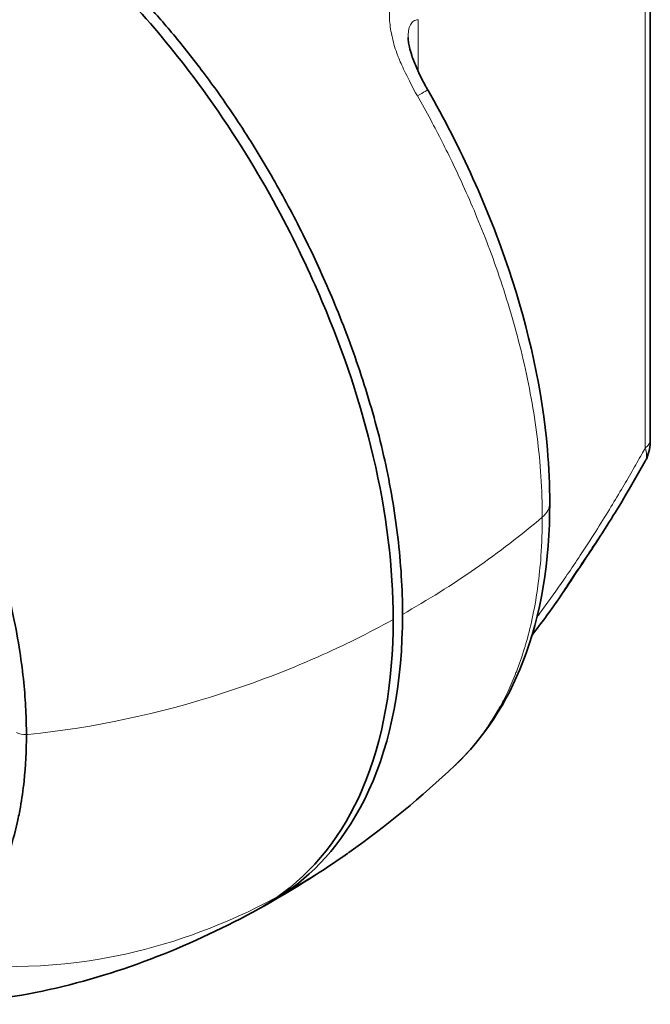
# Model space of a CAD drawing. Header units: millimetres. Extents: x 5 to 415, y 5 to 292.
# Tile 147 of 199: x 327 to 334, y 234 to 246. Entities that reach past the tile are written whole.
import ezdxf

# ---------------------------------------------------------------- set-up
doc = ezdxf.new("R2010")
doc.units = ezdxf.units.MM
doc.layers.add('Sichtbar (ISO)', color=7, linetype='Continuous', lineweight=35)
doc.layers.add('Sichtbar schmal (ISO)', color=7, linetype='Continuous', lineweight=18)

msp = doc.modelspace()

# ---------------------------------------------------------------- linework, layer by layer
at = {"layer": 'Sichtbar (ISO)'}
for p, q in [((334.15069672, 240.64449558), (334.15069672, 245.71867614)), ((331.35208398, 245.29485838), (331.35208398, 245.29491322))]:
    msp.add_line(p, q, dxfattribs=at)
msp.add_ellipse((328.02716855, 242.8099485), major_axis=(3.09215066, 7.89315618), ratio=0.7724956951, start_param=4.007117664, end_param=4.0076515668, dxfattribs=at)
for points, knots in [([(324.75701338, 248.19869781), (326.08259944, 247.43339907), (326.89751104, 246.87226814), (328.15372403, 245.76084817), (328.65562649, 245.14863405), (329.66725682, 243.73196456), (330.08863656, 242.8816662), (330.61124712, 241.6509127), (330.81129148, 241.04782768), (331.104282, 239.79601978), (331.18001672, 239.16372987), (331.17998252, 238.5683601)], [-1.7656024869, -1.7656024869, -1.7656024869, -1.7656024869, -1.5089872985, -1.5089872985, -1.2502302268, -1.2502302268, -0.832950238, -0.832950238, -0.4375244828, -0.4375244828, -0.0000027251, -0.0000027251, -0.0000027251, -0.0000027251]), ([(324.86321487, 248.26182823), (325.1795225, 248.07919861), (325.46515529, 247.90912461), (325.72584476, 247.74828321), (326.00825834, 247.57403835), (326.26139816, 247.41062896), (326.49229822, 247.25368961), (326.70543673, 247.10882252), (326.89962538, 246.96946837), (327.08021893, 246.83173915), (327.27586195, 246.68253249), (327.45554962, 246.53523289), (327.6226066, 246.38775285), (327.6966257, 246.32240784), (327.76816518, 246.25702742), (327.83746751, 246.19156038), (327.91254504, 246.12063775), (327.98499703, 246.04961348), (328.05479409, 245.97883019), (328.12459114, 245.9080469), (328.19173325, 245.83750459), (328.25572212, 245.76839695), (328.3250434, 245.69353034), (328.390664, 245.62034748), (328.45542195, 245.54629385), (328.51060033, 245.4831949), (328.5651524, 245.41946374), (328.61923474, 245.35480873), (328.67782395, 245.28476581), (328.73586188, 245.21363866), (328.79305558, 245.14177464), (328.85024928, 245.06991062), (328.90659876, 244.99730974), (328.96225469, 244.92376387), (329.02254861, 244.84408916), (329.08202857, 244.7633054), (329.14058233, 244.68154408), (329.2066026, 244.58935691), (329.27144541, 244.49592699), (329.33514029, 244.40119712), (329.40414308, 244.29857309), (329.47179866, 244.19442344), (329.53796955, 244.08895024), (329.66522126, 243.88611718), (329.78698225, 243.67838936), (329.90346915, 243.46617632), (330.01995604, 243.25396328), (330.13116883, 243.03726502), (330.23805595, 242.81319449), (330.29149952, 242.70115922), (330.34386166, 242.58728088), (330.39481746, 242.47184329), (330.44577326, 242.35640569), (330.49532272, 242.23940882), (330.54325534, 242.12100452), (330.59846515, 241.98462391), (330.65152992, 241.84637607), (330.70210834, 241.70652519), (330.75268675, 241.56667431), (330.80077882, 241.4252204), (330.84606303, 241.28242536), (330.89134725, 241.13963033), (330.93382361, 240.99549418), (330.97318675, 240.85017547), (331.01254989, 240.70485677), (331.04879981, 240.55835552), (331.08157074, 240.41108402), (331.14711261, 240.11654101), (331.19873857, 239.81891699), (331.23387885, 239.52077739), (331.26901913, 239.22263771), (331.28767373, 238.92398245), (331.28767469, 238.6285082)], [0, 0, 0, 0, 0.050702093, 0.050702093, 0.050702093, 0.1056293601, 0.1056293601, 0.1056293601, 0.1563314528, 0.1563314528, 0.1563314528, 0.2112587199, 0.2112587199, 0.2112587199, 0.2355957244, 0.2355957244, 0.2355957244, 0.2619608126, 0.2619608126, 0.2619608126, 0.2883259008, 0.2883259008, 0.2883259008, 0.3168880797, 0.3168880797, 0.3168880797, 0.3412250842, 0.3412250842, 0.3412250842, 0.3675901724, 0.3675901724, 0.3675901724, 0.3939552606, 0.3939552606, 0.3939552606, 0.4225174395, 0.4225174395, 0.4225174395, 0.4547217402, 0.4547217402, 0.4547217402, 0.4896097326, 0.4896097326, 0.4896097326, 0.5567020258, 0.5567020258, 0.5567020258, 0.6237943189, 0.6237943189, 0.6237943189, 0.6573404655, 0.6573404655, 0.6573404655, 0.6908866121, 0.6908866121, 0.6908866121, 0.7295257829, 0.7295257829, 0.7295257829, 0.7681649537, 0.7681649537, 0.7681649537, 0.8068041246, 0.8068041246, 0.8068041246, 0.8454432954, 0.8454432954, 0.8454432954, 0.922721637, 0.922721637, 0.922721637, 1, 1, 1, 1]), ([(331.35208398, 245.29485838), (331.35208312, 245.28349615), (331.3529854, 245.26788292), (331.35767513, 245.23077947), (331.36163419, 245.20873124), (331.37398152, 245.15481765), (331.38345921, 245.12163517), (331.4105314, 245.04018598), (331.4299991, 244.99066483), (331.48323569, 244.86968527), (331.51980191, 244.7974901), (331.56548126, 244.71519), (331.57224599, 244.70318652), (331.57908183, 244.69122703)], [0, 0, 0, 0, 0.01661060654, 0.01661060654, 0.03424777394, 0.03424777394, 0.05757530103, 0.05757530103, 0.09054960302, 0.09054960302, 0.13877185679, 0.13877185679, 0.14703722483, 0.14703722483, 0.14703722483, 0.14703722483]), ([(321.48657693, 245.19284242), (321.55366413, 245.15412154), (321.6952679, 245.07215656), (321.91944721, 244.93987556), (322.17139555, 244.78860922), (322.45524866, 244.61386076), (322.76597895, 244.41601695), (323.08515215, 244.20326461), (323.39189237, 243.98645823), (323.67327733, 243.77305882), (323.92700732, 243.56438545), (324.15296343, 243.36135933), (324.35424478, 243.16379456), (324.54081442, 242.9653345), (324.72718072, 242.75370859), (324.92484073, 242.5148163), (325.13610491, 242.23961205), (325.35914486, 241.92363302), (325.590819, 241.56279177), (325.82773612, 241.15306077), (326.06693736, 240.69032486), (326.30053009, 240.17551171), (326.5089574, 239.6336562), (326.67441494, 239.10573082), (326.79155257, 238.62860087), (326.86783814, 238.21200535), (326.91352206, 237.84945796), (326.93699251, 237.53013648), (326.94170757, 237.33219375), (326.94174028, 237.23849009)], [0, 0, 0, 0, 0.0259886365, 0.0546636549, 0.0869005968, 0.1235145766, 0.1645598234, 0.2071893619, 0.2471304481, 0.2835353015, 0.3167115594, 0.3465832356, 0.3732168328, 0.3981151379, 0.42395216, 0.452571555, 0.4843776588, 0.5194403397, 0.5580721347, 0.600632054, 0.6475793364, 0.6994957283, 0.7551836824, 0.8084358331, 0.8561331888, 0.8980961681, 0.9353430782, 0.9689520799, 1, 1, 1, 1]), ([(331.57908183, 244.69122703), (331.9593659, 244.02580454), (332.28054209, 243.31597851), (332.75101132, 241.91266603), (332.90435084, 241.20122198), (332.97992013, 240.3249075), (332.98894018, 240.11759921), (332.98894095, 239.91497843)], [0, 0, 0, 0, 0.4598615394, 0.4598615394, 0.9193360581, 0.9193360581, 1.0646922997, 1.0646922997, 1.0646922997, 1.0646922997]), ([(334.15069672, 240.64449543), (334.15069659, 240.57117618), (334.13853715, 240.4978816), (334.10374263, 240.41989192), (334.09800806, 240.40845881), (334.09170735, 240.39729549)], [0, 0, 0, 0, 0.048060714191, 0.048060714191, 0.056480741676, 0.056480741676, 0.056480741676, 0.056480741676]), ([(332.98894095, 239.91497741), (332.98893942, 239.24715187), (332.88750861, 238.61677761), (332.49628213, 237.6086808), (332.22633595, 237.19759667), (331.89092114, 236.88050086)], [0, 0, 0, 0, 0.47908481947, 0.47908481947, 0.89919889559, 0.89919889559, 0.89919889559, 0.89919889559]), ([(333.845208, 239.97103742), (333.71690863, 239.75486982), (333.58212302, 239.54398559), (333.37479534, 239.23003841), (333.30490917, 239.12561765), (333.16351927, 238.91478271), (333.09247978, 238.80574149), (333.01667012, 238.70080577)], [0, 0, 0, 0, 0.15452470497, 0.15452470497, 0.2318333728, 0.2318333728, 0.30967970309, 0.30967970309, 0.30967970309, 0.30967970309]), ([(331.28767454, 238.62850829), (331.2876771, 237.85186028), (331.15880327, 237.16559725), (330.64151822, 236.02993634), (330.29188049, 235.66301799), (329.96110135, 235.428777)], [-0.84035607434, -0.84035607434, -0.84035607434, -0.84035607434, -0.42002226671, -0.42002226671, -0.00000144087, -0.00000144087, -0.00000144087, -0.00000144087]), ([(329.83494689, 235.35647413), (330.25757578, 235.65069644), (330.59890335, 236.07881834), (331.06290545, 237.17188427), (331.18015961, 237.83156499), (331.1799825, 238.56836011)], [0.0000159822, 0.0000159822, 0.0000159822, 0.0000159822, 0.5338697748, 0.5338697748, 1.0738880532, 1.0738880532, 1.0738880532, 1.0738880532]), ([(326.94174028, 237.23849009), (326.9419244, 237.0533733), (326.93294861, 236.87337488), (326.91467508, 236.69992764), (326.90391136, 236.59776151), (326.88993448, 236.49787021), (326.87270547, 236.40055583), (326.8626746, 236.3438986), (326.85154142, 236.2881148), (326.83932127, 236.23325205), (326.80969978, 236.10026548), (326.77364747, 235.97267505), (326.73134614, 235.85109123), (326.71023354, 235.79040874), (326.68756993, 235.73121941), (326.66337873, 235.67361178), (326.6420561, 235.62283521), (326.6195467, 235.57328746), (326.59588887, 235.5249937), (326.54237637, 235.41575632), (326.4829612, 235.31294738), (326.41812701, 235.21682303), (326.34580806, 235.10960164), (326.26674774, 235.010694), (326.18149309, 234.92037332), (326.08326152, 234.81630462), (325.97680559, 234.72364235), (325.86291921, 234.64297928)], [0, 0, 0, 0, 0.15731166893, 0.15731166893, 0.15731166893, 0.24997341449, 0.24997341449, 0.24997341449, 0.30392183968, 0.30392183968, 0.30392183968, 0.43469211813, 0.43469211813, 0.43469211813, 0.49995956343, 0.49995956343, 0.49995956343, 0.55748765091, 0.55748765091, 0.55748765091, 0.68761248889, 0.68761248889, 0.68761248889, 0.83275954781, 0.83275954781, 0.83275954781, 0.99999995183, 0.99999995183, 0.99999995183, 0.99999995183]), ([(329.55787393, 235.18677995), (328.79763997, 234.77709057), (327.97277907, 234.45191964), (326.7046655, 234.18634173), (326.27165006, 234.13482673), (325.51681584, 234.12193697), (325.19381097, 234.14114271), (324.55384394, 234.23109139), (324.23111047, 234.30432018), (323.91402266, 234.39916492)], [0, 0, 0, 0, 0.5205731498, 0.5205731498, 0.7807574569, 0.7807574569, 0.974899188, 0.974899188, 1.173916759, 1.173916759, 1.173916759, 1.173916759])]:
    msp.add_open_spline(points, degree=3, knots=knots, dxfattribs=at)
for points in [[(334.09170702, 240.39729568), (334.01100484, 240.25429786), (333.92901371, 240.11226397), (333.84554437, 239.97160418)], [(333.84521489, 239.97103055), (333.84532686, 239.97121939), (333.84543892, 239.97140838), (333.84555105, 239.97159752)], [(333.01667013, 238.70080576), (332.94040446, 238.59522652), (332.86301993, 238.49110997), (332.7846085, 238.38861993)], [(331.89110565, 236.8806824), (331.50914119, 236.51958058), (331.10092427, 236.18280312), (330.66887926, 235.87684678)], [(330.65085175, 235.86411638), (330.3714792, 235.6672485), (330.06156643, 235.47365653), (329.74590836, 235.29114033)], [(329.83494844, 235.35647715), (329.74378307, 235.29301149), (329.65049093, 235.23660215), (329.55793793, 235.1866666)], [(329.96109963, 235.42877977), (329.86416746, 235.36026974), (329.75688198, 235.29403608), (329.641262, 235.23253902)]]:
    msp.add_open_spline(points, degree=3, dxfattribs=at)
at = {"layer": 'Sichtbar schmal (ISO)'}
for p, q in [((334.09220783, 240.55171718), (334.09220725, 245.62589772)), ((331.46905822, 245.50143679), (331.46905822, 244.90293151)), ((333.95133904, 240.30282779), (333.95143595, 240.30288099))]:
    msp.add_line(p, q, dxfattribs=at)
for centre, major_axis, ratio, start_param, end_param in [((331.14497166, 244.44313762), (0.43411018, 0.24808941), 0.0062143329, 5.5181360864, 6.2831857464), ((333.90069672, 240.64449558), (0.25, 0), 0.5773502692, 5.585053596, 6.2831853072), ((332.48894095, 239.91497749), (0.5, 0.00000046), 0.5773505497, 5.6880401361, 6.2831869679), ((328.02142472, 242.75992856), (7.08710405, 2.83632666), 0.674555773, 4.9098222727, 5.1761876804), ((326.93315665, 237.32545623), (0.15, 0.00001184), 0.5772823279, 3.9268933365, 4.7699751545), ((327.62337208, 245.06103123), (8.26549238, 4.36550084), 0.7928975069, 4.2397037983, 4.2416455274), ((328.02716855, 242.8099485), (3.09215066, 7.89315618), 0.7724956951, 3.8977145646, 4.007117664), ((327.91660484, 243.34610009), (2.740684, 8.53033121), 0.766299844, 3.5626643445, 3.8095068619), ((327.91477397, 245.32769926), (-2.22867096, -10.65077144), 0.7076965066, 0.0234192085, 0.3094192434)]:
    msp.add_ellipse(centre, major_axis=major_axis, ratio=ratio, start_param=start_param, end_param=end_param, dxfattribs=at)
for points, knots in [([(331.17120118, 245.29125367), (331.16885756, 245.30085397), (331.16662518, 245.31039262), (331.16450496, 245.31986568), (331.14951762, 245.38682845), (331.14031768, 245.45032271), (331.13709127, 245.50836886), (331.1366101, 245.51702553), (331.13625798, 245.5255651), (331.13603081, 245.53398012), (331.13472873, 245.58221459), (331.13779707, 245.62627271), (331.14509129, 245.66671117), (331.1488097, 245.68732565), (331.15364255, 245.70700427), (331.15957286, 245.7257798), (331.16676637, 245.74855468), (331.1755041, 245.77006403), (331.18586696, 245.7900795), (331.20080581, 245.81893332), (331.21911119, 245.84470042), (331.24045781, 245.86702394), (331.2464059, 245.87324424), (331.25258943, 245.87920404), (331.25900048, 245.88489019), (331.29155782, 245.91376625), (331.32999861, 245.93561526), (331.37179599, 245.95074744)], [0, 0, 0, 0, 0.0274033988, 0.0274033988, 0.0274033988, 0.2211114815, 0.2211114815, 0.2211114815, 0.25, 0.25, 0.25, 0.4155877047, 0.4155877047, 0.4155877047, 0.5, 0.5, 0.5, 0.6023928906, 0.6023928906, 0.6023928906, 0.75, 0.75, 0.75, 0.7911297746, 0.7911297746, 0.7911297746, 1, 1, 1, 1]), ([(331.35208398, 245.29491322), (331.35208852, 245.32339641), (331.3559983, 245.37881042), (331.37619089, 245.44509481), (331.41365512, 245.49023474), (331.44884191, 245.50094965), (331.46905818, 245.50143664)], [0.59007341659, 0.59007341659, 0.59007341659, 0.59007341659, 0.68342881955, 0.78497119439, 0.88683841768, 0.99999991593, 0.99999991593, 0.99999991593, 0.99999991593]), ([(331.45918402, 244.62022813), (331.40531681, 244.71737815), (331.36026541, 244.80821562), (331.322843, 244.885045), (331.29203932, 244.94828593), (331.2665009, 245.00208338), (331.244395, 245.05610112), (331.23964515, 245.06770781), (331.2350522, 245.0793226), (331.23059566, 245.0910379), (331.20539831, 245.15727643), (331.18446514, 245.22670656), (331.17120161, 245.291254)], [0, 0, 0, 0, 0.3333333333, 0.3333333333, 0.3333333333, 0.6077115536, 0.6077115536, 0.6077115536, 0.6666666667, 0.6666666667, 0.6666666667, 1, 1, 1, 1]), ([(332.9029747, 239.75313833), (332.90297409, 239.90752798), (332.89281672, 240.21190522), (332.84853069, 240.67208036), (332.77938549, 241.12167202), (332.68751924, 241.56469641), (332.57499355, 242.00097594), (332.44479406, 242.42636056), (332.30250909, 242.83092576), (332.15614554, 243.20249416), (332.01335362, 243.5331863), (331.87810858, 243.82397538), (331.74684166, 244.08951066), (331.60935571, 244.35220714), (331.51174571, 244.52825542), (331.45918464, 244.62022707)], [0, 0, 0, 0, 0.1035594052, 0.2000649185, 0.2927751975, 0.3826238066, 0.4702822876, 0.5558530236, 0.6376222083, 0.7125321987, 0.779062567, 0.837383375, 0.8897202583, 0.9420460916, 1, 1, 1, 1]), ([(334.09220783, 240.55171718), (334.0785899, 240.52731972), (334.06496796, 240.50300437), (334.05134065, 240.47877424), (334.01443588, 240.41315542), (333.97749138, 240.34816165), (333.94050105, 240.28384901), (333.89942938, 240.21244043), (333.85830128, 240.14187174), (333.81713067, 240.07221305), (333.77102329, 239.99420156), (333.72486272, 239.91733162), (333.6786947, 239.84168876), (333.62603148, 239.755404), (333.5733585, 239.67071637), (333.52076194, 239.58774249), (333.45924006, 239.49068845), (333.39782532, 239.3959785), (333.33679072, 239.3036719), (333.31191459, 239.2660501), (333.28710131, 239.22882741), (333.26235986, 239.19201357), (333.21539318, 239.12212988), (333.16862127, 239.05379463), (333.12186986, 238.98674136), (333.0391779, 238.8681403), (332.95655742, 238.7535414), (332.87306549, 238.64150268), (332.86262101, 238.62748711), (332.85216293, 238.61351151), (332.84168926, 238.5995733)], [0.00000000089, 0.00000000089, 0.00000000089, 0.00000000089, 0.01646228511, 0.01646228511, 0.01646228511, 0.06104460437, 0.06104460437, 0.06104460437, 0.11054591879, 0.11054591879, 0.11054591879, 0.16598294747, 0.16598294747, 0.16598294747, 0.22921920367, 0.22921920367, 0.22921920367, 0.30318626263, 0.30318626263, 0.30318626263, 0.33333333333, 0.33333333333, 0.33333333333, 0.39056149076, 0.39056149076, 0.39056149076, 0.49178429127, 0.49178429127, 0.49178429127, 0.50444683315, 0.50444683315, 0.50444683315, 0.50444683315]), ([(334.09170392, 240.3972969), (334.09421021, 240.40173516), (334.09640953, 240.40646439), (334.09829246, 240.41146377), (334.10020916, 240.41655279), (334.10180034, 240.4219203), (334.10306825, 240.42756485), (334.10607024, 240.44092919), (334.10726741, 240.45584314), (334.10660846, 240.47233009), (334.10567118, 240.49578045), (334.10093974, 240.52243304), (334.09220783, 240.55171718)], [0.23609598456, 0.23609598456, 0.23609598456, 0.23609598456, 0.33333333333, 0.33333333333, 0.33333333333, 0.43231422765, 0.43231422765, 0.43231422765, 0.66666666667, 0.66666666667, 0.66666666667, 0.99999998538, 0.99999998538, 0.99999998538, 0.99999998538]), ([(333.5379829, 239.48576621), (333.54620902, 239.4981212), (333.55432454, 239.51034774), (333.56231452, 239.52242263), (333.5992591, 239.57825534), (333.633509, 239.63085831), (333.66366601, 239.67781276), (333.68542634, 239.71169359), (333.70507416, 239.74263387), (333.72432317, 239.77327215), (333.73752014, 239.79427751), (333.75052785, 239.81514346), (333.76387436, 239.83675064), (333.78808019, 239.87593835), (333.81348039, 239.91751007), (333.84521489, 239.97103055)], [0, 0, 0, 0, 0.04445338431, 0.04445338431, 0.04445338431, 0.25, 0.25, 0.25, 0.3983158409, 0.3983158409, 0.3983158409, 0.5, 0.5, 0.5, 0.68441881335, 0.68441881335, 0.68441881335, 0.68441881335]), ([(331.89110565, 236.8806824), (331.90087787, 236.88992087), (331.91059139, 236.89924655), (331.92024431, 236.90865833), (331.96095886, 236.94835581), (332.00062117, 236.98960971), (332.03916065, 237.03241807), (332.05372354, 237.04859403), (332.06812618, 237.06499209), (332.08236766, 237.08161267), (332.11683721, 237.12184048), (332.15035786, 237.16336639), (332.18289591, 237.20617103), (332.20235304, 237.23176738), (332.22145889, 237.25782102), (332.24020624, 237.28432799), (332.27349673, 237.33139756), (332.30565667, 237.37989687), (332.33664562, 237.42979984), (332.35205364, 237.45461211), (332.36717225, 237.47977141), (332.3819974, 237.50527405), (332.4147507, 237.56161717), (332.44607203, 237.61963742), (332.4759177, 237.6792877), (332.48641971, 237.70027727), (332.49673907, 237.72146867), (332.50687425, 237.74286089), (332.53946685, 237.8116538), (332.57014979, 237.88251732), (332.59886658, 237.95537401), (332.60459425, 237.96990557), (332.61024376, 237.98451637), (332.61581456, 237.9992052), (332.64769175, 238.08325752), (332.67699611, 238.16987742), (332.70366225, 238.25892371), (332.70546434, 238.26494144), (332.70725439, 238.27097026), (332.70903239, 238.27701013), (332.73783649, 238.37485803), (332.76347329, 238.47560363), (332.78589216, 238.57902965), (332.80966905, 238.68872067), (332.82982512, 238.80142744), (332.84633234, 238.91684092), (332.84789745, 238.92778372), (332.84942979, 238.93875077), (332.85092936, 238.94974192), (332.86668341, 239.0652118), (332.87882, 239.18333769), (332.88739276, 239.30379158), (332.89782182, 239.4503279), (332.90297464, 239.60031093), (332.90297459, 239.75313814)], [0.11753144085, 0.11753144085, 0.11753144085, 0.11753144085, 0.13087192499, 0.13087192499, 0.13087192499, 0.18714009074, 0.18714009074, 0.18714009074, 0.20840209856, 0.20840209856, 0.20840209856, 0.25986385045, 0.25986385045, 0.25986385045, 0.29063699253, 0.29063699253, 0.29063699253, 0.345282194, 0.345282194, 0.345282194, 0.37245235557, 0.37245235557, 0.37245235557, 0.43247955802, 0.43247955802, 0.43247955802, 0.45360175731, 0.45360175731, 0.45360175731, 0.52152631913, 0.52152631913, 0.52152631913, 0.53507414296, 0.53507414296, 0.53507414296, 0.61259743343, 0.61259743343, 0.61259743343, 0.61783644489, 0.61783644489, 0.61783644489, 0.70271013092, 0.70271013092, 0.70271013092, 0.79272500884, 0.79272500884, 0.79272500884, 0.80125966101, 0.80125966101, 0.80125966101, 0.89092229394, 0.89092229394, 0.89092229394, 0.9999999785, 0.9999999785, 0.9999999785, 0.9999999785]), ([(333.01667015, 238.70080575), (333.01674658, 238.70091159), (333.01682328, 238.70101781), (333.01690025, 238.70112443), (333.02697744, 238.71508343), (333.04145431, 238.7359041), (333.05670329, 238.75861217), (333.07195226, 238.78132023), (333.08805576, 238.80586225), (333.09825245, 238.82154794), (333.10844914, 238.83723363), (333.11283018, 238.84400095), (333.12659411, 238.8650107), (333.13410673, 238.87647822), (333.14438821, 238.89221161), (333.15454236, 238.90785153), (333.16299173, 238.92086568), (333.17135601, 238.9338136), (333.17804079, 238.94415013), (333.19275912, 238.96690871), (333.19937985, 238.97696263), (333.2091778, 238.99186979), (333.21897575, 239.00677695), (333.23191473, 239.02655931), (333.24801697, 239.05100327), (333.26411921, 239.07544723), (333.28339031, 239.10454946), (333.3067492, 239.13966661), (333.32778167, 239.17128628), (333.35211211, 239.20778983), (333.37330589, 239.23954433), (333.37565015, 239.24305672), (333.37795624, 239.24651078), (333.38021558, 239.24989328), (333.40290094, 239.28385593), (333.42090207, 239.31060316), (333.44595582, 239.34789805), (333.47100958, 239.38519293), (333.50307755, 239.43305813), (333.5379829, 239.48576621)], [0.23018171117, 0.23018171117, 0.23018171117, 0.23018171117, 0.23076923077, 0.23076923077, 0.23076923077, 0.30769230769, 0.30769230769, 0.30769230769, 0.38461538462, 0.38461538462, 0.38461538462, 0.46153846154, 0.46153846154, 0.46153846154, 0.50352451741, 0.50352451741, 0.50352451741, 0.53846153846, 0.53846153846, 0.53846153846, 0.61538461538, 0.61538461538, 0.61538461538, 0.69230769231, 0.69230769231, 0.69230769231, 0.76923076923, 0.76923076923, 0.76923076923, 0.8384927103, 0.8384927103, 0.8384927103, 0.84615384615, 0.84615384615, 0.84615384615, 0.92307692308, 0.92307692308, 0.92307692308, 1, 1, 1, 1]), ([(326.95946975, 237.24021027), (327.72614222, 237.31885518), (328.48166827, 237.48193608), (329.20672075, 237.716183), (329.58143968, 237.83724562), (329.94801915, 237.97731658), (330.30379124, 238.13456383), (330.60408741, 238.26729135), (330.89668383, 238.41225615), (331.17998043, 238.56835895)], [0, 0, 0, 0, 0.5120210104, 0.5120210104, 0.5120210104, 0.7766418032, 0.7766418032, 0.7766418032, 1, 1, 1, 1]), ([(329.83494689, 235.35647413), (329.83858401, 235.3588644), (329.84164509, 235.36089579), (329.84372632, 235.36228746), (329.84581501, 235.36368412), (329.84691744, 235.36443543), (329.84842619, 235.3654809), (329.84993494, 235.36652636), (329.85184923, 235.36786731), (329.85285993, 235.36867808), (329.85387063, 235.36948886), (329.85397803, 235.36976897), (329.85295582, 235.3693389), (329.85193361, 235.36890883), (329.84978184, 235.36776849), (329.8472508, 235.36638811), (329.84471976, 235.36500774), (329.84180931, 235.36338758), (329.83929011, 235.36198742), (329.83677092, 235.36058726), (329.83464323, 235.35940664), (329.83217599, 235.35806233), (329.82970874, 235.35671801), (329.8269018, 235.35521023), (329.82377269, 235.35354206), (329.82064359, 235.35187388), (329.81719235, 235.35004528), (329.81341231, 235.34805784)], [0.00039694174, 0.00039694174, 0.00039694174, 0.00039694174, 0.11111111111, 0.11111111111, 0.11111111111, 0.22222222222, 0.22222222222, 0.22222222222, 0.33333333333, 0.33333333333, 0.33333333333, 0.44444444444, 0.44444444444, 0.44444444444, 0.55555555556, 0.55555555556, 0.55555555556, 0.66666666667, 0.66666666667, 0.66666666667, 0.77777777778, 0.77777777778, 0.77777777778, 0.88888888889, 0.88888888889, 0.88888888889, 1, 1, 1, 1])]:
    msp.add_open_spline(points, degree=3, knots=knots, dxfattribs=at)

doc.saveas('drawing.dxf')
